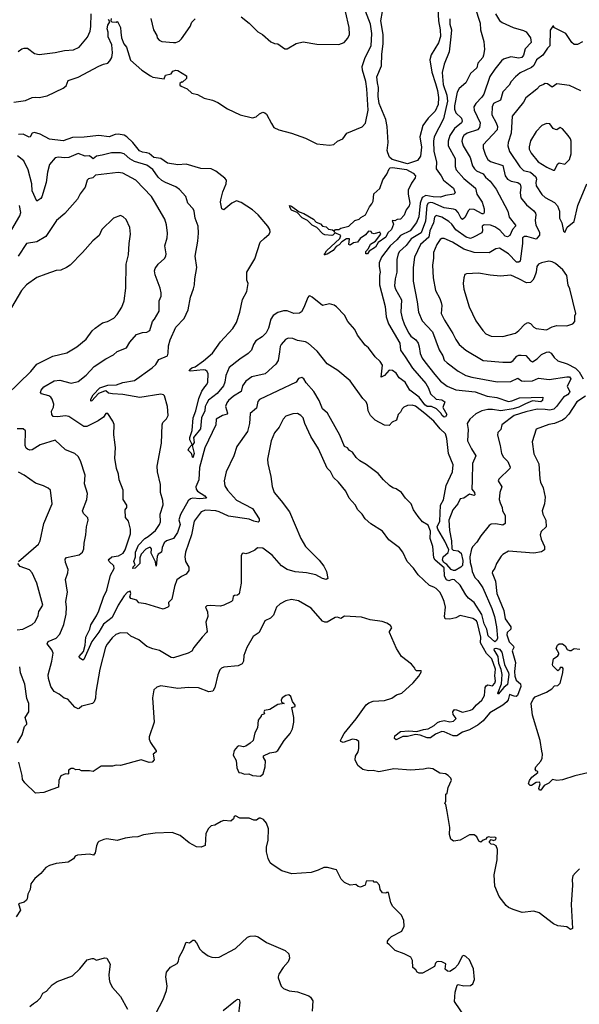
# Model space of a CAD drawing. Extents: x 1245515 to 1420776, y 606314 to 671314.
# Tile 93 of 256: x 1310766 to 1315642, y 627056 to 635634. Entities that reach past the tile are written whole.
import ezdxf

# ---------------------------------------------------------------- set-up
doc = ezdxf.new("R2010")
doc.units = 0

msp = doc.modelspace()

# ---------------------------------------------------------------- linework, layer by layer
at = {"layer": '0CON10XD'}
for points in [[(1314402.3, 635855), (1314415.7, 635625), (1314429.2, 635545), (1314431.4, 635488.6), (1314415, 635433.8), (1314352.1, 635327.9), (1314339.7, 635285), (1314357.1, 635177.1), (1314387.6, 635077.6), (1314405, 635016.2), (1314413.8, 634955), (1314412.1, 634895), (1314385, 634838.1), (1314324, 634776), (1314278.3, 634711.7), (1314252.5, 634615), (1314266, 634524), (1314257.9, 634445), (1314231.8, 634408.2), (1314145, 634377.4), (1314011.8, 634415), (1313989.2, 634435), (1313972.2, 634475), (1313967.6, 634495), (1313976.4, 634565), (1313966.7, 634705), (1313955.8, 634765), (1313897.3, 634905), (1313890.3, 634965), (1313892.8, 635042.8), (1313883.5, 635085), (1313877.1, 635135), (1313917, 635233), (1313920.2, 635335), (1313933.8, 635425), (1313931.4, 635505), (1313911.4, 635625), (1313925.9, 635705)], [(1310753.6, 635356.4), (1310785, 635380.8), (1310805, 635387.5), (1310835, 635387.5), (1310895, 635340), (1310935, 635330), (1311075, 635348.1), (1311155, 635365.6), (1311235, 635371.9), (1311284.6, 635395.4), (1311357.6, 635482.4), (1311379.6, 635535), (1311386.8, 635575), (1311388.8, 635685)], [(1314910.5, 635685), (1314947.7, 635627.7), (1314968.7, 635608.7), (1315065, 635566.2), (1315155, 635540.8), (1315178.1, 635528.1), (1315215.6, 635475), (1315221.9, 635435), (1315171, 635379), (1315154.6, 635325), (1315141.9, 635305), (1315115, 635298), (1315045, 635309.2), (1314980.8, 635289.2), (1314963.1, 635275), (1314905, 635202.2), (1314861.3, 635138.7), (1314810.4, 634985), (1314792.2, 634957.8), (1314740, 634905), (1314722.5, 634875), (1314726.1, 634845), (1314778.2, 634735), (1314773.3, 634695), (1314753.5, 634675), (1314664.4, 634645), (1314635, 634625.4), (1314624.5, 634605.5), (1314618.9, 634575), (1314629.7, 634535), (1314692.1, 634432.1), (1314712.1, 634362.1), (1314727.1, 634335), (1314745, 634317.9), (1314805, 634290.8), (1314825, 634261.2), (1314865, 634227.5), (1314916.4, 634156.4), (1315017.9, 633965), (1315030.9, 633915), (1315087, 633843), (1315086.3, 633835), (1315059.5, 633805), (1315035, 633753.1), (1315015, 633742.5), (1314995, 633747.7), (1314950.4, 633800.4), (1314905, 633830.5), (1314867.1, 633842.9), (1314813.5, 633846.5), (1314794.2, 633835), (1314799.5, 633795), (1314791.7, 633778.3), (1314720.8, 633739.3), (1314692.5, 633727.5), (1314655, 633740.2), (1314565, 633802.9), (1314532.3, 633852.3), (1314505.2, 633875.2), (1314445, 633912.2), (1314395, 633927.5), (1314380.9, 633915), (1314371.7, 633865), (1314339, 633795), (1314331.2, 633738.8), (1314256.6, 633675), (1314206.7, 633565), (1314193.2, 633475), (1314195.4, 633355), (1314229.6, 633175), (1314240, 633085), (1314271.1, 633011.1), (1314361.5, 632915), (1314422, 632758), (1314452.5, 632705), (1314465, 632668), (1314489.4, 632645), (1314585, 632572.2), (1314654, 632534), (1314705, 632518.8), (1314925, 632480), (1315045, 632480.8), (1315105, 632511.1), (1315138.3, 632488.3), (1315163.8, 632483.8), (1315235, 632487.3), (1315285, 632512.3), (1315378.3, 632498.3), (1315532.9, 632522.9), (1315555, 632521.6), (1315567.1, 632505), (1315537.2, 632437.2), (1315560, 632395), (1315555.6, 632385), (1315537.6, 632365), (1315505, 632344.1), (1315443.8, 632265), (1315418.5, 632241.5), (1315385, 632232.5), (1315345, 632237.3), (1315275, 632240), (1315175, 632218.6), (1315075, 632185.9), (1314966.6, 632103.4), (1314956.7, 632065), (1314933, 632037), (1314928.8, 632015), (1314952.9, 631925), (1314964.2, 631855), (1314982.1, 631822.1), (1315018, 631785), (1315040, 631735), (1315036.7, 631725), (1314940.3, 631629.7), (1314934, 631615), (1314965.4, 631565.4), (1314948.5, 631515), (1314944.6, 631455), (1314950.9, 631425), (1314969.6, 631385), (1314973.8, 631355), (1314997.1, 631315), (1314995.8, 631245), (1314975, 631231.4), (1314915, 631242.7), (1314875, 631237.5), (1314855, 631226.9), (1314785, 631138.6), (1314749.1, 631080.9), (1314712.9, 631045), (1314702.2, 631025), (1314689.1, 630955), (1314689.3, 630905), (1314703.6, 630865), (1314707.1, 630825), (1314730.5, 630775), (1314757.2, 630747.2), (1314799.8, 630685), (1314880.2, 630505), (1314901.4, 630435), (1314919.1, 630345), (1314928.3, 630245), (1314921.2, 630225), (1314905, 630214.7), (1314846.8, 630265), (1314834.6, 630325), (1314811.7, 630371.7), (1314791.2, 630451.2), (1314725, 630556.7), (1314675, 630595.2), (1314651.9, 630621.9), (1314605, 630707.9), (1314555, 630754.6), (1314535, 630756.4), (1314505, 630746.5), (1314483.1, 630753.1), (1314466.9, 630785), (1314465, 630857.5), (1314385, 630925.8), (1314373.6, 630945), (1314364.6, 631045), (1314342, 631115), (1314345, 631177.5), (1314325, 631230), (1314275, 631260), (1314238, 631305), (1314196.2, 631365), (1314176.1, 631416.1), (1314127.5, 631465), (1314092.5, 631515), (1314046.1, 631546.1), (1314016.1, 631556.1), (1313986.7, 631575), (1313935, 631624.2), (1313890.2, 631680.2), (1313785, 631757.5), (1313729.7, 631789.7), (1313698.9, 631818.9), (1313665, 631866.7), (1313640.7, 631880.7), (1313622.5, 631905), (1313595, 631916.7), (1313554.2, 632015), (1313475, 632160), (1313447.1, 632207.1), (1313403.1, 632245), (1313375.8, 632315), (1313330, 632395), (1313260.7, 632470.7), (1313241.2, 632505), (1313225, 632516), (1313195, 632508.8), (1313174.2, 632475.8), (1312856, 632325), (1312841.3, 632308.7), (1312829.1, 632250.9), (1312775, 632203.3), (1312769.2, 632115), (1312750.9, 632045), (1312657.5, 631915), (1312631.2, 631835), (1312563.8, 631695), (1312546, 631615), (1312553.3, 631573.3), (1312575.8, 631535), (1312655, 631449.2), (1312794.2, 631375), (1312851.2, 631285), (1312852.5, 631265), (1312842.5, 631257.5), (1312805, 631265.8), (1312763.8, 631283.8), (1312585, 631309.4), (1312505, 631347.4), (1312475.2, 631355.2), (1312385, 631360), (1312348, 631345), (1312286.9, 631265), (1312262.7, 631145), (1312210.6, 630995), (1312205.6, 630955), (1312211.4, 630915), (1312240, 630865), (1312238.8, 630835), (1312215, 630802.5), (1312175, 630784), (1312134.3, 630755), (1312113.8, 630696.2), (1312091.2, 630585), (1312063.8, 630555), (1312064.2, 630525), (1312056, 630515), (1312015, 630497.9), (1311865, 630544.3), (1311805, 630554), (1311787.7, 630577.7), (1311735, 630592.5), (1311726.7, 630605), (1311733.8, 630635), (1311727.5, 630655), (1311705, 630647.1), (1311675, 630615.8), (1311625, 630533.3), (1311572.5, 630425), (1311495, 630368.6), (1311455, 630298.5), (1311394.5, 630215.5), (1311325, 630058.6), (1311315, 630054.3), (1311287.1, 630075), (1311284.5, 630085), (1311321.7, 630128.3), (1311336.6, 630183.4), (1311341.6, 630255), (1311376.8, 630325)], [(1311562.5, 635645), (1311560, 635625), (1311570, 635615), (1311605, 635612.5), (1311615, 635617.5), (1311625, 635607.5), (1311644.2, 635565), (1311647.1, 635525), (1311652, 635475), (1311674, 635425), (1311695.8, 635395), (1311730.5, 635280.5), (1311830, 635195), (1311905, 635144), (1311925, 635134.2), (1312025, 635120), (1312035, 635150), (1312086.7, 635163.3), (1312100, 635185), (1312125, 635193.3), (1312145, 635192.5), (1312220, 635145), (1312218.3, 635121.7), (1312185, 635090), (1312175, 635090), (1312161.7, 635078.3), (1312162.5, 635065), (1312172.5, 635055), (1312225, 635032), (1312264.3, 634994.3), (1312315, 634983.8), (1312371.7, 634951.7), (1312445, 634933.1), (1312492.6, 634912.6), (1312575, 634857.5), (1312687.5, 634805), (1312795, 634780), (1312825, 634789.2), (1312855, 634813.3), (1312885, 634827.5), (1312901.7, 634821.7), (1312915, 634810), (1312960.8, 634730.8), (1312981.2, 634695), (1313022.5, 634675), (1313135, 634645.8), (1313255, 634600.6), (1313355, 634553.3), (1313465, 634540.4), (1313502.4, 634547.6), (1313535, 634576), (1313580, 634595), (1313615, 634645.8), (1313750.3, 634699.7), (1313777.6, 634732.4), (1313801.6, 634845), (1313791.8, 635031.8), (1313782.7, 635095), (1313752.2, 635195), (1313748.9, 635225), (1313774.5, 635305), (1313826.9, 635405), (1313833.8, 635515), (1313822.4, 635595), (1313777.4, 635707.4)], [(1314731.9, 635745), (1314778.5, 635605), (1314781.1, 635545), (1314808.8, 635445), (1314816.7, 635375), (1314808, 635325), (1314802, 635305), (1314758.8, 635255), (1314750, 635215), (1314693.6, 635166.4), (1314652.9, 635085), (1314595, 635034), (1314577.7, 635002.3), (1314553.3, 634885), (1314554.8, 634855), (1314565, 634823.8), (1314613.8, 634775), (1314620.5, 634749.5), (1314614.5, 634735), (1314554.8, 634685.2), (1314513.3, 634625), (1314497.7, 634575), (1314500, 634535), (1314559.4, 634425), (1314560, 634355), (1314568.9, 634325), (1314635, 634250), (1314737.5, 634165), (1314750, 634115), (1314794.6, 634045), (1314812, 633985), (1314813.8, 633955), (1314806.6, 633943.4), (1314795, 633942.5), (1314725, 633979.3), (1314687, 633983), (1314675, 633972.2), (1314645, 633911.1), (1314625, 633894.3), (1314612.3, 633902.3), (1314585, 633952.9), (1314565, 633976.6), (1314545, 633984.6), (1314465, 633995.6), (1314365, 634037.1), (1314345, 634040.4), (1314324, 634035), (1314312.6, 634015), (1314301.5, 633878.5), (1314262.8, 633777.2), (1314175.9, 633725), (1314134.1, 633665.9), (1314075.5, 633615), (1314064.5, 633594.5), (1314053.2, 633545), (1314050.8, 633435), (1314036.8, 633375), (1314032.8, 633315), (1314039.6, 633285), (1314093.1, 633193.1), (1314086, 633085), (1314097.3, 633035), (1314119.3, 632975), (1314155, 632904.4), (1314175, 632878.2), (1314217.5, 632845), (1314236.8, 632816.8), (1314246.8, 632785), (1314253.8, 632725), (1314272.9, 632685), (1314296.7, 632653.3), (1314381.9, 632541.9), (1314433.6, 632485), (1314491.5, 632441.5), (1314565, 632409.2), (1314735, 632393.2), (1314840, 632355), (1314922.1, 632342.1), (1315025, 632308.8), (1315055, 632312.3), (1315121, 632339), (1315324.3, 632344.3), (1315319.7, 632315), (1315306.3, 632303.7), (1315235, 632313.8), (1315171.4, 632288.6), (1315115, 632257.7), (1315065, 632242.6), (1314956.7, 632226.7), (1314885, 632238.9), (1314845, 632237.8), (1314792.5, 632225), (1314740.6, 632199.4), (1314686.9, 632155), (1314664.5, 632115), (1314672.3, 632065), (1314667.7, 631965), (1314702.5, 631895), (1314741.5, 631835), (1314712.3, 631767.7), (1314706.9, 631623.1), (1314706.7, 631545), (1314728.2, 631515), (1314731.9, 631495), (1314725, 631488.1), (1314685, 631500), (1314635, 631464), (1314605, 631458.8), (1314581.9, 631415), (1314538.4, 631365), (1314506, 631275), (1314510.5, 631185), (1314528.3, 631095), (1314531.2, 631025), (1314543.4, 631013.4), (1314585, 631006.3), (1314613.4, 630985), (1314627.1, 630922.9), (1314625, 630880), (1314610, 630865), (1314560, 630835), (1314545, 630834), (1314525, 630844.6), (1314488.6, 630888.6), (1314462.3, 630905), (1314450.7, 630925), (1314456.9, 630955), (1314498.8, 630991.2), (1314505.5, 631015), (1314471, 631091), (1314409.3, 631195), (1314404.5, 631215), (1314427.3, 631265), (1314433.6, 631405), (1314457.9, 631452.1), (1314482.3, 631575), (1314535.7, 631695), (1314541.6, 631755), (1314503.2, 631855), (1314487.5, 631985), (1314475.9, 632025), (1314429.2, 632069.2), (1314375, 632135.4), (1314295, 632204), (1314215, 632267.3), (1314185, 632276.5), (1314145, 632271.9), (1314112.2, 632257.8), (1314098.8, 632245), (1314083.8, 632215), (1314064, 632195), (1314050, 632145), (1314011.2, 632128.8), (1313985, 632099.2), (1313945, 632100), (1313864.1, 632144.1), (1313823.8, 632185), (1313801.9, 632225), (1313797.1, 632275), (1313785, 632303.3), (1313755, 632333.8), (1313645, 632486.7), (1313538.8, 632578.8), (1313444.6, 632634.6), (1313356.4, 632746.4), (1313282.6, 632812.6), (1313255, 632827.8), (1313185, 632837.9), (1313145, 632856.7), (1313105, 632858.5), (1313082.9, 632847.1), (1313044.4, 632805), (1313034.6, 632785.4), (1313030.4, 632739.6), (1313016.9, 632665), (1312996.1, 632633.9), (1312905, 632547.3), (1312788.8, 632521.2), (1312735, 632485.6), (1312706.4, 632445), (1312695, 632394.4), (1312627.5, 632355), (1312583.8, 632315), (1312570.3, 632295), (1312558.2, 632265), (1312577.4, 632205), (1312574, 632196), (1312533.4, 632186.6), (1312477.6, 632152.4), (1312474.6, 632105), (1312380.3, 631905), (1312332.8, 631732.8), (1312326, 631624), (1312301.4, 631565), (1312303.3, 631545), (1312315.6, 631525), (1312379.6, 631485), (1312394.3, 631465), (1312335, 631460.1), (1312273.3, 631466.7), (1312255, 631460.5), (1312235, 631441.1), (1312166.5, 631323.5), (1312153.1, 631276.9), (1312163.5, 631235), (1312141.2, 631165), (1312105, 631115.1), (1312045, 631093.6), (1312023.6, 631076.4), (1312006.9, 631035), (1312002.5, 630995), (1311973.5, 630976.5), (1311962.7, 630957.3), (1311955, 630872.5), (1311949.7, 630909.7), (1311911.4, 630985), (1311913.8, 631025), (1311905.7, 631035.7), (1311895, 631036), (1311865, 631021.8), (1311823.7, 630976.3), (1311812.7, 630945), (1311812.3, 630895), (1311770.5, 630855), (1311751.4, 630851.4), (1311755, 630866.9), (1311770.8, 630885), (1311758.9, 630915), (1311774.7, 630955), (1311775.3, 630995.3), (1311801, 631055), (1311855, 631114.1), (1311885, 631131.6), (1311949.6, 631185), (1311984, 631235), (1311991.3, 631258.7), (1311991, 631325), (1312017.3, 631407.3), (1312014.4, 631445), (1311991.4, 631515), (1311991.9, 631585), (1311965.8, 631695), (1311963.1, 631745), (1312000.8, 631945), (1312007.5, 632105), (1312014.3, 632125.7), (1312045, 632156.7), (1312059.2, 632185), (1312053, 632263), (1312026.1, 632356.1), (1312017.5, 632365), (1311995, 632370.8), (1311812.7, 632342.7), (1311665, 632369.2), (1311575.5, 632375.5)], [(1312695, 635658.8), (1312765, 635603.8), (1312839.7, 635529.7), (1312880, 635505), (1312955, 635442.5), (1312985, 635426.7), (1313015, 635423.8), (1313075, 635380), (1313095, 635380), (1313174.5, 635425.5), (1313235, 635440), (1313355, 635420), (1313545, 635417.5), (1313594.3, 635435.7), (1313625.5, 635474.5), (1313640.8, 635505), (1313635.8, 635565), (1313605.8, 635705)], [(1310715, 634914.3), (1310815, 634930), (1310875, 634955.6), (1310905, 634960.6), (1310935, 634957.5), (1311005, 634972), (1311145, 635038.8), (1311170.7, 635059.3), (1311187.5, 635105), (1311275.6, 635134.4), (1311455, 635229.4), (1311495, 635247.1), (1311534.2, 635255.8), (1311552, 635275), (1311567.5, 635305), (1311575.8, 635345), (1311568.6, 635415), (1311537.1, 635485), (1311538, 635525), (1311528.8, 635555), (1311533.6, 635586.4), (1311550, 635615), (1311540, 635635)], [(1314513.1, 635643.1), (1314513.8, 635595), (1314528.2, 635545), (1314521.1, 635485), (1314507.1, 635355), (1314464, 635246), (1314447.1, 635175), (1314455, 635070.8), (1314486.2, 634976.2), (1314492.2, 634925), (1314458.5, 634771.5), (1314377.9, 634615), (1314371.5, 634575), (1314373.3, 634485), (1314398.5, 634395), (1314395.7, 634335), (1314438.6, 634275), (1314458.5, 634235), (1314545.5, 634165), (1314560, 634125), (1314547.5, 634115), (1314475, 634102), (1314432.5, 634087.5), (1314369.6, 634090.4), (1314305, 634101.1), (1314272.2, 634085), (1314253.7, 634035), (1314242.3, 633917.7), (1314223.3, 633866.7), (1314168.9, 633795), (1314084.1, 633755), (1314051.9, 633715), (1313994.1, 633665), (1313917.2, 633565), (1313898.5, 633515), (1313896.9, 633485), (1313905.4, 633435), (1313900, 633405), (1313900.9, 633325), (1313949.5, 633135), (1313959.6, 633045), (1313978.7, 632985), (1314076.7, 632815), (1314084.4, 632755), (1314125, 632695.7), (1314189.3, 632599.3), (1314304.6, 632465), (1314328.2, 632425), (1314345, 632373.3), (1314395, 632328.8), (1314445, 632322.9), (1314468.6, 632305), (1314452.7, 632255), (1314486.2, 632195), (1314476.2, 632173.8), (1314465, 632171.6), (1314446.5, 632185), (1314436.4, 632205), (1314396.9, 632245), (1314355, 632263.3), (1314315, 632264.7), (1314295, 632278.9), (1314246, 632346), (1314166.5, 632405), (1314125.5, 632475.5), (1314072.6, 632512.6), (1314045, 632554.1), (1314015, 632578.2), (1313985, 632581.9), (1313945.2, 632534.8), (1313915, 632518.8), (1313925.6, 632625.6), (1313905.5, 632655.5), (1313863.3, 632696.7), (1313806, 632775), (1313775, 632798), (1313708.1, 632885), (1313684.6, 632934.6), (1313623.7, 633003.7), (1313595, 633061.2), (1313525, 633132.5), (1313505, 633146.9), (1313465, 633157.8), (1313405, 633144.3), (1313315, 633218), (1313295, 633228), (1313284.2, 633225.8), (1313276.2, 633215), (1313242.7, 633127.3), (1313220.5, 633089.5), (1313205, 633076.7), (1313155, 633074.2), (1313095, 633096.7), (1313065, 633098.2), (1313015, 633082.5), (1312975, 633055.6), (1312954.3, 633025.7), (1312933.3, 632946.7), (1312914.5, 632905), (1312879.2, 632870.8), (1312823.8, 632835), (1312801.8, 632805), (1312784.6, 632755.4), (1312755.4, 632724.6), (1312684.4, 632675), (1312590.8, 632605), (1312561.2, 632535), (1312553.6, 632475), (1312541.1, 632445), (1312485, 632376), (1312411.4, 632318.6), (1312395, 632294.2), (1312382.2, 632265), (1312378.1, 632225), (1312350.2, 632165), (1312341.2, 632068.8), (1312281.1, 631995), (1312285, 631950), (1312270, 631925), (1312285.2, 631855), (1312275, 631817.5), (1312263.2, 631853.2), (1312234.6, 631884.6), (1312241.1, 631905), (1312267.5, 631932.5), (1312249.1, 631975), (1312247.3, 631995), (1312270, 632055), (1312276.1, 632163.9), (1312300.8, 632225), (1312326.3, 632335), (1312351.7, 632398.3), (1312378.2, 632435), (1312396.9, 632455), (1312405.5, 632475), (1312408.1, 632548.1), (1312400.3, 632570.3), (1312385, 632580.6), (1312365, 632582.9), (1312255, 632571.1), (1312243.8, 632575), (1312247.5, 632585), (1312265, 632599.5), (1312295, 632610.6), (1312367.6, 632662.4), (1312445, 632729.2), (1312515, 632828), (1312622.5, 632945), (1312655, 632996), (1312683.5, 633086.5), (1312706.4, 633195), (1312745.6, 633265), (1312756, 633335), (1312746, 633365), (1312744, 633435), (1312815, 633551.2), (1312861.4, 633695), (1312897, 633727), (1312939.5, 633765), (1312949.1, 633785), (1312946.1, 633805), (1312928.4, 633835), (1312845, 633933.3), (1312795, 633978.9), (1312695, 634041.1), (1312655, 634056.9), (1312613.1, 634036.9), (1312545, 633976.2), (1312526.7, 633985), (1312515.7, 634045), (1312517.5, 634065), (1312535.5, 634135), (1312563.5, 634205), (1312566.9, 634235), (1312554.5, 634254.5), (1312476.2, 634315), (1312434.3, 634334.3), (1312345, 634336.3), (1312216.7, 634375), (1312145, 634371), (1312055, 634383.5), (1311995, 634423.4), (1311935, 634434.1), (1311895, 634467.5), (1311874, 634474), (1311835, 634479), (1311811, 634491), (1311751.3, 634565), (1311700, 634615), (1311675, 634627.3), (1311625, 634636.7), (1311596.7, 634633.3), (1311545, 634612.7), (1311455, 634626.4), (1311328.7, 634611.3), (1311225, 634608.8), (1311145, 634579.4), (1311025, 634593.9), (1310945, 634635.7), (1310895, 634650), (1310875, 634646), (1310856.1, 634613.9), (1310848.3, 634611.7), (1310797, 634637), (1310755, 634635.3)], [(1311908.8, 635645), (1311931.2, 635545), (1311960, 635495), (1311963.3, 635475), (1311980, 635455), (1312005, 635444.3), (1312105.7, 635435.7), (1312125, 635435.7), (1312155, 635447.5), (1312175, 635466.2), (1312251.2, 635575), (1312267, 635613), (1312295, 635642.5)], [(1315670, 635440), (1315625, 635418.9), (1315597.9, 635417.9), (1315576.2, 635436.2), (1315525, 635514.2), (1315420, 635565), (1315418.3, 635578.3), (1315411.7, 635578.3), (1315387.5, 635542.5), (1315385.6, 635405), (1315365, 635386), (1315325.2, 635324.8), (1315268.1, 635285), (1315244.3, 635235.7), (1315225, 635216.2), (1315127.7, 635172.3), (1315084.4, 635135), (1315048.9, 635095), (1315031.1, 635065), (1314975.5, 635005), (1314955, 634934.4), (1314894.4, 634905), (1314883.8, 634875), (1314878.2, 634805), (1314916, 634736), (1314929.7, 634705), (1314925.9, 634675), (1314804.5, 634545), (1314804.7, 634515), (1314825, 634454), (1314845.3, 634415.3), (1314867.8, 634397.8), (1314975, 634363.3), (1314994.7, 634274.7), (1315015.3, 634245.3), (1315048, 634228), (1315105, 634215.9), (1315125, 634202.2), (1315133.3, 634175), (1315127.5, 634125), (1315132.5, 634082.5), (1315180.5, 634020.5), (1315245, 633968.5), (1315259, 633949), (1315262.9, 633932.9), (1315256.7, 633885), (1315262.9, 633845), (1315296.2, 633783.8), (1315293.6, 633756.4), (1315265, 633720.6), (1315184.6, 633745.4), (1315164.6, 633745.4), (1315147.1, 633735), (1315146.5, 633685), (1315125, 633531.2), (1315115, 633520.8), (1315095, 633522.5), (1315025, 633594.7), (1314945, 633643.5), (1314915, 633638.9), (1314855, 633601.8), (1314725, 633605.3), (1314635, 633634.7), (1314537.1, 633695), (1314465, 633728.5), (1314445, 633728.6), (1314430.5, 633719.5), (1314399.6, 633675), (1314371.8, 633605), (1314372.7, 633555), (1314361.8, 633495), (1314369.4, 633385), (1314388.9, 633275), (1314427.8, 633205), (1314439.5, 633169.5), (1314443.8, 633145), (1314439.5, 633075), (1314466.5, 633015), (1314541.1, 632901.1), (1314567, 632847), (1314595.7, 632805), (1314652.9, 632755), (1314805, 632664.5), (1314975, 632650), (1315045, 632651.5), (1315065, 632664.5), (1315097.9, 632702.1), (1315115, 632711.1), (1315135, 632711.9), (1315175, 632708.8), (1315215, 632662.5), (1315235, 632654.4), (1315275, 632678.5), (1315313.3, 632716.7), (1315355, 632737.8), (1315375, 632741.1), (1315397.9, 632727.9), (1315422.2, 632692.2), (1315455, 632660.8), (1315535, 632635.5), (1315607.5, 632597.5), (1315641.1, 632565), (1315675, 632504.4)], [(1315655, 635014), (1315555, 635060.8), (1315445, 635074), (1315405, 635047.1), (1315365, 635075.7), (1315345, 635077.1), (1315329.5, 635070.5), (1315293.8, 635055), (1315270.3, 635029.7), (1315175, 634954.2), (1315154, 634916), (1315055.8, 634795), (1315047.5, 634645), (1315022.5, 634565), (1315019.5, 634535), (1315033.6, 634485), (1315122.6, 634352.6), (1315155, 634320.9), (1315215, 634304.3), (1315264.1, 634265), (1315269.7, 634245), (1315262.2, 634215), (1315265.9, 634185.9), (1315315, 634111.4), (1315345, 634084.4), (1315425, 634040), (1315451.7, 634011.7), (1315468.5, 633965), (1315470, 633905), (1315490, 633865), (1315502.7, 633792.7), (1315515, 633780)], [(1315415, 634323.5), (1315425, 634324.4), (1315455, 634378), (1315465, 634386), (1315515, 634375.8), (1315555, 634416.7), (1315571.1, 634465), (1315569.6, 634575), (1315564.4, 634595), (1315545.6, 634625), (1315495, 634684.4), (1315475, 634694.4), (1315445, 634675.8), (1315435, 634677.1), (1315415, 634687.5), (1315385, 634727.8), (1315355, 634730), (1315315, 634712), (1315265, 634660), (1315215, 634578), (1315203.8, 634525), (1315206.2, 634505), (1315220.9, 634470.9), (1315283.3, 634395), (1315358.9, 634348.9), (1315415, 634323.5)], [(1311575.5, 632375.5), (1311541, 632381), (1311515, 632401.1), (1311505, 632398.7), (1311453.5, 632376.5), (1311395, 632313.8), (1311385, 632310.8), (1311385, 632326.9), (1311404.9, 632365.1), (1311464, 632426), (1311535, 632449.5), (1311608.1, 632451.9), (1311665, 632472.5), (1311765, 632491.9), (1311920.2, 632599.8), (1311951.1, 632628.9), (1311976.9, 632673.1), (1312052.5, 632705), (1312060.7, 632729.3), (1312062, 632792), (1312075.7, 632845), (1312125.7, 632955), (1312198.3, 633031.7), (1312233.6, 633105), (1312254.5, 633215.5), (1312279.5, 633289.5), (1312290, 633325), (1312291.4, 633375), (1312309.4, 633475), (1312296.1, 633573.9), (1312318.9, 633705), (1312324.5, 633775.5), (1312320.9, 633835), (1312294.4, 633905), (1312287.1, 633965), (1312277.5, 633985), (1312230.8, 634035), (1312214.3, 634095), (1312158.6, 634155), (1312125, 634178.9), (1312035, 634214.6), (1312005, 634233.1), (1311973.5, 634263.5), (1311925, 634330), (1311875, 634366.9), (1311765, 634398.2), (1311725, 634421.2), (1311675, 634464.3), (1311645.6, 634475.6), (1311565, 634473.3), (1311484.3, 634454.3), (1311435, 634444.5), (1311405, 634421.9), (1311375, 634446.7), (1311335, 634444.4), (1311275, 634469.2), (1311195, 634434.2), (1311155, 634429.2), (1311104.1, 634435.9), (1311075, 634432), (1311026.2, 634373.8), (1311008.8, 634305), (1310995.4, 634215), (1310959.7, 634090.3), (1310950, 634075), (1310915, 634052.5), (1310875, 634143.3), (1310870.8, 634205), (1310840.9, 634325), (1310801.9, 634405), (1310747.5, 634447.5)], [(1313425, 633584.2), (1313420, 633585), (1313424, 633595), (1313440.4, 633619.6), (1313555, 633727.5), (1313563.8, 633755), (1313515, 633777.5), (1313495, 633756.2), (1313485, 633753.3), (1313425, 633759.4), (1313407.9, 633767.9), (1313355, 633824.4), (1313313.2, 633843.2), (1313274.4, 633885), (1313228.3, 633908.2), (1313182.9, 633952.9), (1313134.7, 633974.7), (1313121.5, 633995), (1313117.5, 634015), (1313135, 634010.4), (1313200.3, 633960.3), (1313240.5, 633945), (1313325, 633895.3), (1313350, 633870), (1313385.6, 633855.6), (1313405.2, 633835.2), (1313435, 633828.2), (1313455, 633809.6), (1313492.4, 633802.4), (1313503.3, 633795), (1313507.5, 633782.5), (1313507.5, 633795), (1313517.5, 633805), (1313545, 633805.4), (1313565, 633818.9), (1313633.1, 633835), (1313686.2, 633883.8), (1313724, 633895), (1313739.1, 633910.9), (1313780, 633935), (1313813.3, 634005), (1313835, 634030), (1313845.7, 634054.3), (1313852.5, 634117.5), (1313905, 634163.8), (1313931.1, 634238.9), (1313965, 634288), (1313985.6, 634335), (1313995, 634342.1), (1314015, 634345.2), (1314135, 634327.6), (1314195, 634296.7), (1314214.5, 634275), (1314211.1, 634255), (1314178.7, 634211.3), (1314150.3, 634149.7), (1314150, 634115), (1314165.6, 634035), (1314158.3, 634011.7), (1314132.1, 633977.9), (1314115, 633930), (1314085, 633896.7), (1314055, 633892.5), (1314035, 633882.5), (1314010, 633885), (1314022.5, 633852.5), (1314004.2, 633805), (1313973.4, 633776.6), (1313955, 633740), (1313888.2, 633691.8), (1313867.3, 633652.7), (1313811.8, 633618.2), (1313795, 633594.6), (1313781.1, 633595), (1313781.9, 633615), (1313805, 633641.2), (1313822.9, 633677.1), (1313865.6, 633704.4), (1313912, 633765), (1313905, 633782.5), (1313855, 633767.5), (1313833.6, 633773.6), (1313828.3, 633788.3), (1313805, 633792.5), (1313779.3, 633760.7), (1313732.3, 633727.7), (1313710, 633695), (1313675, 633690), (1313645, 633670), (1313632.5, 633675), (1313640, 633725), (1313612.5, 633725), (1313572.2, 633697.8), (1313548.4, 633671.6), (1313522.3, 633657.7), (1313497.6, 633622.4), (1313445, 633590), (1313425, 633584.2)], [(1311376.8, 630325), (1311387, 630363), (1311435, 630440.5), (1311455.2, 630485), (1311496.6, 630603.4), (1311525.4, 630665), (1311557.7, 630795), (1311587.6, 630852.4), (1311585, 630875.8), (1311546, 630915), (1311540, 630925), (1311544, 630935), (1311567.2, 630952.8), (1311627.9, 630962.1), (1311668.6, 630985), (1311685.5, 631015), (1311730.8, 631155), (1311730, 631195), (1311712.5, 631265), (1311687, 631297), (1311686.1, 631363.9), (1311698.8, 631385), (1311698.8, 631405), (1311667.5, 631455), (1311666.1, 631536.1), (1311632.5, 631625), (1311627.5, 631675), (1311610, 631725), (1311595.8, 631815), (1311600.6, 631905), (1311595.8, 631954.2), (1311587.3, 632017.3), (1311587.9, 632107.9), (1311578, 632135), (1311535, 632203.8), (1311517.7, 632202.3), (1311495, 632171.2), (1311449.7, 632140.3), (1311350.9, 632089.1), (1311325, 632088.9), (1311195, 632177.7), (1311165, 632183.2), (1311095, 632173.1), (1311058.1, 632178.1), (1311046, 632195), (1311042.7, 632222.7), (1311060.6, 632259.4), (1311064.5, 632285), (1311048.3, 632328.3), (1311036.7, 632346.7), (1311018.3, 632358.3), (1310954.4, 632374.4), (1310946.7, 632385), (1310952.5, 632405), (1310976, 632435), (1311065, 632488.9), (1311115, 632492.7), (1311215, 632467.5), (1311275, 632482.9), (1311345, 632538), (1311415, 632612), (1311515, 632678.6), (1311583.3, 632715), (1311615, 632743.8), (1311696.7, 632775), (1311724.5, 632825.5), (1311785, 632891.2), (1311835, 632910), (1311875, 632911.9), (1311898.8, 632925), (1311921.9, 633005), (1311941.4, 633025), (1311980, 633095), (1311980, 633185), (1311997.1, 633225), (1311998.9, 633255), (1311989.5, 633295), (1311945, 633410), (1311941.5, 633445), (1311946.9, 633465), (1311971.4, 633505), (1312026.3, 633553.7), (1312038.6, 633575), (1312041.9, 633595), (1312030.6, 633665), (1312049.4, 633735), (1312053.1, 633775), (1312045.5, 633845.5), (1312030.6, 633895), (1311940.7, 634050.7), (1311914.2, 634095), (1311777.5, 634235), (1311665, 634297.8), (1311623.2, 634303.2), (1311425, 634278.6), (1311402.4, 634257.6), (1311365, 634246.2), (1311353.7, 634236.3), (1311335, 634176), (1311293, 634117), (1311270, 634070), (1311158, 633945), (1311086, 633885), (1310993.5, 633746.5), (1310915, 633697.5), (1310824.6, 633685.4), (1310753.5, 633575)], [(1315515, 633780), (1315535, 633827.5), (1315595.8, 633875), (1315627.5, 634015), (1315708.1, 634205)], [(1310696, 633805), (1310767.3, 633925), (1310775.5, 633955), (1310763.6, 634015)], [(1310653.9, 632366.1), (1310862.2, 632567.8), (1310915, 632631.9), (1311055, 632703.1), (1311177.9, 632732.1), (1311265, 632783.8), (1311345, 632850), (1311397.5, 632922.5), (1311422.7, 632947.3), (1311487.3, 632992.7), (1311530, 633005), (1311585, 633032.5), (1311615, 633066), (1311655, 633130), (1311677.5, 633185), (1311690.5, 633295), (1311692.9, 633505), (1311712.9, 633585), (1311718.6, 633685), (1311732, 633765), (1311726, 633825), (1311693.9, 633893.9), (1311667.3, 633917.3), (1311645, 633927.5), (1311582.5, 633905), (1311482.5, 633805), (1311457.5, 633755), (1311402.3, 633707.7), (1311313.8, 633605), (1311205, 633496), (1311175, 633474.2), (1311125, 633450.8), (1311085, 633450), (1310995, 633418), (1310915, 633388), (1310825.8, 633324.2), (1310782.5, 633275), (1310664.1, 633075.9)], [(1314975, 632873.3), (1315085, 632902.5), (1315115, 632925.6), (1315167.9, 632982.1), (1315193.4, 632996.6), (1315217.5, 632987.5), (1315245, 632954.3), (1315265, 632942.5), (1315355, 632932.5), (1315405, 632957.1), (1315445, 632968.6), (1315532.7, 632967.3), (1315585.9, 632984.1), (1315603.8, 633005), (1315603.8, 633055), (1315610, 633075), (1315558.3, 633288.3), (1315545, 633320), (1315533.3, 633405), (1315497.1, 633455), (1315435, 633509.1), (1315405, 633525.5), (1315375, 633531.2), (1315313, 633517), (1315285, 633504), (1315270.8, 633485), (1315267.1, 633435), (1315249.6, 633385), (1315236.5, 633363.5), (1315215, 633345.4), (1315182.3, 633342.3), (1315115, 633375.4), (1315045, 633407.1), (1314955, 633400.5), (1314865, 633407.3), (1314764.5, 633425.5), (1314659.5, 633420.5), (1314645, 633413.3), (1314634.4, 633385.6), (1314630.6, 633335), (1314636.9, 633285), (1314682.7, 633132.7), (1314741.2, 633011.2), (1314800, 632925), (1314827.7, 632897.7), (1314875, 632876.2), (1314975, 632873.3)], [(1315696.9, 632353.1), (1315618.9, 632305), (1315551.7, 632198.3), (1315515, 632160)], [(1315515, 632160), (1315494.7, 632145.3), (1315425, 632116), (1315375, 632106), (1315264.4, 632065.6), (1315230.8, 631955), (1315245, 631852.5), (1315288.1, 631765), (1315297.8, 631635), (1315304.4, 631605), (1315326.3, 631556.3), (1315345.6, 631475), (1315337.1, 631415), (1315318, 631355), (1315324.2, 631325), (1315350.8, 631275), (1315354, 631215), (1315310, 631175), (1315301.1, 631145), (1315309.4, 631109.4), (1315338.5, 631045), (1315337.5, 631015), (1315311.7, 630998.3), (1315245, 630986.4), (1315025.8, 631004.2), (1314975, 630976), (1314959.5, 630960.5), (1314920, 630895), (1314904.3, 630855.7), (1314884.1, 630825.9), (1314883.8, 630815), (1314912.5, 630742.5), (1314922.8, 630635), (1314985, 630488), (1314994.3, 630415), (1315045.6, 630345), (1315044.4, 630325), (1315014.5, 630295), (1315009.2, 630275), (1315031.3, 630215), (1315069.4, 630175), (1315071.1, 630165), (1315056, 630135), (1315085.5, 630035), (1315076.5, 629955), (1315078.9, 629915), (1315090.7, 629880.7), (1315128.9, 629848.9), (1315131.4, 629825), (1315103.9, 629746.1), (1315091.2, 629738.8), (1315075, 629739.2), (1315033.8, 629755), (1315021.1, 629708.9), (1315009, 629691), (1314975, 629661.8), (1314863.1, 629595), (1314846, 629574), (1314805, 629525.4), (1314760, 629490), (1314685, 629446.9), (1314625, 629426), (1314575, 629394.2), (1314543.3, 629393.3), (1314465, 629430.5), (1314445, 629432.4), (1314390.1, 629409.9), (1314345, 629376.3), (1314315, 629375.8), (1314255, 629399.8), (1314215, 629406.9), (1314145, 629388.8), (1314105, 629389.8), (1314045, 629359.7), (1314032.1, 629372.1), (1314035, 629394.4), (1314085, 629432.3), (1314155, 629439.3), (1314225, 629432.3), (1314285, 629451), (1314325.4, 629454.6), (1314375.8, 629484.2), (1314405, 629511.3), (1314425, 629519.4), (1314465, 629528.7), (1314515, 629518), (1314545, 629523.4), (1314568.9, 629545), (1314541.5, 629581.5), (1314539.7, 629605), (1314555, 629623.2), (1314571.7, 629621.7), (1314625, 629601.7), (1314695, 629618), (1314715, 629628.4), (1314745.5, 629664.5), (1314792.7, 629705), (1314815.3, 629745), (1314821.7, 629815), (1314829.4, 629830.6), (1314845, 629838.4), (1314885, 629830.9), (1314905, 629852.9), (1314910.9, 629875), (1314906.3, 629916.3), (1314910.2, 629975), (1314879.1, 630065), (1314831.9, 630111.9), (1314780, 630205), (1314784.6, 630255.4), (1314755.8, 630375), (1314745, 630396.7), (1314715, 630417.5), (1314605, 630442.5), (1314565, 630423.1), (1314515, 630410), (1314474.2, 630414.2), (1314467.1, 630435), (1314474.6, 630515), (1314463.3, 630565), (1314445, 630613.1), (1314425.3, 630645), (1314395, 630677.5), (1314375, 630688.6), (1314335, 630705.8), (1314237.6, 630797.6), (1314197.1, 630855), (1314141.4, 630915), (1314105.5, 630995), (1314075, 631031.4), (1313982.4, 631102.4), (1313926.4, 631176.4), (1313825, 631242.5), (1313775, 631284.2), (1313749.4, 631325), (1313712.4, 631362.4), (1313687.6, 631407.6), (1313636.9, 631465), (1313606.7, 631525), (1313544.2, 631605), (1313500, 631645), (1313475, 631698.8), (1313445, 631727.5), (1313368.1, 631895), (1313301.5, 632001.5), (1313248.9, 632115), (1313235.6, 632165), (1313215, 632186.2), (1313185, 632203.8), (1313145, 632201.2), (1313085, 632178.8), (1313062.5, 632155), (1313027.1, 632085), (1312985, 632034), (1312955.6, 631965), (1312926.2, 631805), (1312926.4, 631766.4), (1312953.3, 631655), (1312967, 631567), (1312984.1, 631514.1), (1313045, 631443.3), (1313115.8, 631345), (1313214.6, 631114.6), (1313254.7, 631044.7), (1313376.2, 630925), (1313415, 630872.5), (1313438, 630825), (1313450, 630765), (1313435, 630757.5), (1313405, 630764), (1313346.8, 630796.8), (1313265, 630814.5), (1313165, 630824.6), (1313095, 630844.7), (1313046.2, 630876.2), (1312965, 630969.4), (1312885, 631029.2), (1312837.7, 631032.3), (1312815, 631012.9), (1312765, 630989.2), (1312735, 630980), (1312715, 630986.7), (1312705, 630982.5), (1312696.4, 630963.6), (1312694.1, 630725.9), (1312677.9, 630632.1), (1312665, 630618.8), (1312636.1, 630616.1), (1312625, 630608.8), (1312618.8, 630575), (1312611.2, 630565), (1312545, 630532.5), (1312514.1, 630524.1), (1312425, 630531.2), (1312395, 630526.2), (1312383.6, 630516.4), (1312403.3, 630475), (1312406, 630435), (1312388, 630385), (1312394, 630345), (1312398.8, 630305), (1312393.8, 630295), (1312354.4, 630255.6), (1312282.5, 630165), (1312265, 630131.2), (1312234.4, 630115.6), (1312105, 630074.4), (1312085, 630078.5), (1311985, 630138), (1311925, 630152.7), (1311875, 630173.3), (1311805, 630232.5), (1311735, 630262.5), (1311705, 630288), (1311645, 630292), (1311603.4, 630276.6), (1311571.7, 630248.3), (1311526.6, 630193.4), (1311512.6, 630167.4), (1311463.3, 629975), (1311428.5, 629775), (1311425.8, 629724.2), (1311415, 629690), (1311400, 629675), (1311306.4, 629653.6), (1311285, 629632.5), (1311275, 629630), (1311247.5, 629645), (1311185, 629713.3), (1311153.9, 629723.9), (1311108.8, 629758.8), (1311065, 629780), (1311037.5, 629825), (1311015.9, 629895), (1311012.7, 629925), (1311046.4, 630045), (1311057.5, 630115), (1311046.5, 630145), (1311004.2, 630195), (1311015, 630215.6), (1311084, 630246), (1311115, 630279.2), (1311150.4, 630365), (1311170.4, 630455), (1311173.8, 630515), (1311168.5, 630565), (1311183.6, 630645), (1311165.8, 630755.8), (1311185.5, 630815), (1311189.1, 630845), (1311163.5, 630905), (1311162.5, 630935), (1311175, 630949.2), (1311285, 630970.6), (1311312.9, 630995), (1311324.3, 631025), (1311327.4, 631072.6), (1311343.3, 631145), (1311346.7, 631215), (1311362.5, 631275), (1311360, 631295), (1311323.2, 631333.2), (1311314.3, 631355.7), (1311350, 631455), (1311355.6, 631505), (1311330.5, 631590.5), (1311336.6, 631666.6), (1311295, 631790), (1311275, 631828.8), (1311245, 631855.8), (1311165, 631885.8), (1311075, 631971.2), (1310945, 631930), (1310875, 631885.7), (1310855, 631884.3), (1310835, 631892), (1310821.5, 631901.5), (1310812.5, 631925), (1310815, 632052.5), (1310795, 632070), (1310745, 632069.2)], [(1310756.2, 630915), (1310929.2, 631065), (1310945.6, 631095), (1310975.8, 631245), (1311048, 631415), (1311033.3, 631535), (1311015, 631553.3), (1310973.9, 631573.9), (1310905, 631596.2), (1310805, 631666.9), (1310755, 631693.1)], [(1310745, 630319.1), (1310793.8, 630325), (1310875, 630366), (1310901.7, 630388.3), (1310927.3, 630442.7), (1310932.3, 630477.7), (1310967.4, 630532.6), (1310915.6, 630725), (1310874.2, 630815), (1310850.3, 630840.3), (1310771.4, 630871.4), (1310750.8, 630895)], [(1313571.9, 629378.1), (1313592.5, 629415), (1313697.9, 629542.1), (1313784.2, 629665.8), (1313807.3, 629682.7), (1313845, 629698), (1313945, 629702.5), (1314007, 629723), (1314049.3, 629750.7), (1314095, 629766.7), (1314195, 629856.7), (1314243.3, 629915), (1314267.5, 629955), (1314265, 629960), (1314221.7, 629961.7), (1314211.7, 629971.7), (1314210, 629985), (1314178.3, 630018.3), (1314092.5, 630085), (1314050, 630155), (1313987.5, 630295), (1313987.5, 630305), (1314007.5, 630335), (1313995.9, 630355.9), (1313966.1, 630376.1), (1313925, 630390), (1313820, 630405), (1313745, 630428.8), (1313595, 630438), (1313565, 630418), (1313535, 630427.5), (1313515, 630426), (1313445.8, 630384.2), (1313425, 630383.8), (1313405, 630393.8), (1313305, 630506.7), (1313195, 630570), (1313135, 630583.8), (1313085, 630570), (1313035, 630543.3), (1313004.4, 630515.6), (1312976.7, 630445), (1312949.7, 630420.3), (1312902.4, 630397.6), (1312851.1, 630295), (1312800.2, 630259.8), (1312745.7, 630164.3), (1312719.2, 630095), (1312715.8, 630045), (1312705, 630023.3), (1312670, 630005), (1312545, 629992), (1312525, 629983.8), (1312510.9, 629969.1), (1312490.8, 629925), (1312466, 629815), (1312447.5, 629785), (1312415, 629779.2), (1312323.2, 629813.2), (1312235, 629814.4), (1312145, 629808.1), (1311995, 629830), (1311960, 629820), (1311935.8, 629794.2), (1311924.2, 629725), (1311936.7, 629515), (1311893.3, 629385), (1311893.6, 629366.4), (1311905, 629336.7), (1311956.2, 629265), (1311956.2, 629255), (1311927.5, 629235), (1311937.5, 629185), (1311920, 629165), (1311895, 629163.3), (1311825, 629186.7), (1311645, 629137.5), (1311605, 629140), (1311575, 629130), (1311475, 629130), (1311405, 629082.5), (1311375, 629090), (1311305, 629090), (1311285, 629100), (1311255, 629097.5), (1311235, 629110), (1311215, 629110), (1311190, 629095), (1311190, 629065), (1311185, 629060), (1311165, 629062.5), (1311123.9, 629046.1), (1311108, 629005), (1311103, 628947), (1311046.7, 628926.7), (1310975, 628902), (1310905, 628896), (1310810, 628985), (1310791.2, 629015), (1310788.3, 629048.3), (1310758.8, 629165)], [(1315315, 629260), (1315300.8, 629355), (1315234, 629575), (1315221.2, 629675), (1315238.8, 629715), (1315255.9, 629734.1), (1315356.7, 629775), (1315402.5, 629805), (1315425, 629830), (1315455, 629832.5), (1315475, 629852.5), (1315498.8, 629945), (1315501.7, 629981.7), (1315495, 629990), (1315475, 629990), (1315468.3, 629971.7), (1315455, 629960), (1315410, 630005), (1315407.5, 630015), (1315417.5, 630065), (1315455, 630092.5), (1315462.5, 630105), (1315462.5, 630115), (1315440, 630155), (1315452.5, 630185), (1315465, 630197.5), (1315495, 630197.5), (1315519.3, 630179.3), (1315537, 630147), (1315557, 630137), (1315570.7, 630139.3), (1315597, 630157), (1315645, 630150)], [(1314935, 629756.7), (1314931.4, 629765), (1314963.3, 629846.7), (1314969.1, 629929.1), (1314961.4, 629971.4), (1314939.5, 630025), (1314935.6, 630085), (1314900.8, 630145), (1314902.7, 630155), (1314915, 630159.2), (1314945, 630150.6), (1314968, 630125), (1314991.1, 630015), (1315025, 629944.4), (1315027.7, 629927.7), (1315017.4, 629842.6), (1314982.9, 629817.1), (1314935, 629756.7)], [(1310746.7, 629335), (1310786.8, 629403.2), (1310806.7, 629475), (1310826.7, 629495), (1310828.8, 629505), (1310814, 629555), (1310846.2, 629605), (1310846.1, 629676.1), (1310828.8, 629718.8), (1310811.2, 629845), (1310773.8, 629945), (1310765.8, 629995.8)], [(1312865, 629043.3), (1312885.9, 629064.1), (1312905.8, 629124.2), (1312906.1, 629176.1), (1312890, 629205), (1312889.3, 629220.7), (1312945, 629245.8), (1312996.7, 629255), (1313013.9, 629266.1), (1313070, 629355), (1313123.3, 629415), (1313143.9, 629456.1), (1313155.7, 629515), (1313155.6, 629555), (1313138.3, 629641.7), (1313165, 629650), (1313167, 629663), (1313142.5, 629695), (1313127, 629737), (1313111.7, 629751.7), (1313085, 629747.5), (1313052.5, 629725), (1313043.3, 629705), (1313048.3, 629688.3), (1313070, 629675), (1313015, 629668.8), (1312945, 629624), (1312897.5, 629615), (1312892.5, 629605), (1312897.5, 629585), (1312870, 629575), (1312870, 629565), (1312845, 629530), (1312836.4, 629463.6), (1312815, 629420), (1312800, 629355), (1312775, 629330), (1312735, 629303.3), (1312715, 629297.5), (1312675, 629306.7), (1312665, 629302.5), (1312633.9, 629266.1), (1312626.7, 629225), (1312650.5, 629180.5), (1312658, 629115), (1312673.9, 629073.9), (1312695, 629073.3), (1312725, 629061.2), (1312762.5, 629062.5), (1312795, 629050), (1312865, 629043.3)], [(1315642.5, 628235), (1315609.5, 628200.5), (1315586.7, 628175), (1315578.3, 628141.7), (1315582, 628095), (1315572, 627925), (1315582.5, 627715), (1315565, 627707.5), (1315531.7, 627731.7), (1315455, 627738.8), (1315415.9, 627755.9), (1315291.7, 627851.7), (1315245, 627867.5), (1315145, 627856.7), (1315065, 627882), (1315025, 627900), (1315005, 627916), (1314942.9, 627995), (1314904.4, 628085), (1314901.1, 628185), (1314926.1, 628313.9), (1314929.2, 628405), (1314917.5, 628435), (1314897, 628447), (1314875, 628450), (1314860, 628465), (1314860, 628475), (1314875, 628490), (1314895, 628482.5), (1314915, 628490), (1314917.5, 628505), (1314905, 628512.5), (1314875, 628510), (1314853.9, 628516.1), (1314835, 628507.5), (1314827, 628493), (1314803.9, 628486.1), (1314785, 628467.5), (1314767, 628477), (1314750, 628515), (1314725, 628533.3), (1314685, 628532.5), (1314603, 628487), (1314545, 628477.5), (1314523.6, 628493.6), (1314512, 628535), (1314514.2, 628595), (1314491.2, 628735), (1314480, 628795), (1314470, 628805), (1314480, 628825), (1314480, 628885), (1314490, 628895), (1314500, 628945), (1314527, 629007), (1314522.5, 629025), (1314498.3, 629048.3), (1314475, 629062.5), (1314425, 629070), (1314365, 629106.2), (1314325, 629113.3), (1314285, 629103.3), (1314175, 629094.2), (1314025, 629107.8), (1313895, 629082), (1313845, 629093.8), (1313805, 629090), (1313755, 629102.5), (1313712.5, 629135), (1313687.5, 629185), (1313693, 629217), (1313714, 629255), (1313721.2, 629285), (1313720, 629345), (1313700.5, 629360.5), (1313665, 629364.2), (1313585, 629336), (1313563.8, 629345), (1313562, 629355), (1313571.9, 629378.1)], [(1315715, 629073.1), (1315603.7, 629046.3), (1315495, 629010.8), (1315445, 629006), (1315406.7, 629013.3), (1315375, 628982.5), (1315335, 628962.5), (1315305, 628922.5), (1315295, 628920), (1315290, 628935), (1315300, 628975), (1315295, 628990), (1315265, 628986.7), (1315225, 628962.5), (1315213, 628963), (1315200, 628975), (1315206.7, 629005), (1315226.7, 629035), (1315280, 629075), (1315280, 629085), (1315265, 629090), (1315257.5, 629105), (1315264, 629125), (1315306.2, 629175), (1315318.8, 629201.2), (1315322, 629235), (1315315, 629260)], [(1314654.4, 626934.4), (1314555, 627080), (1314559.3, 627160.7), (1314577.5, 627222.5), (1314585, 627227.5), (1314635, 627216.7), (1314695, 627220), (1314713.3, 627235), (1314728.3, 627271.7), (1314719.2, 627365), (1314685, 627442.5), (1314653.3, 627473.3), (1314635, 627480), (1314620, 627475), (1314585, 627403.8), (1314555, 627367.5), (1314515, 627340), (1314493, 627343), (1314473, 627363), (1314478.3, 627408.3), (1314445, 627426.7), (1314415, 627427.5), (1314400, 627425), (1314390, 627415), (1314380, 627385), (1314313.3, 627346.7), (1314275, 627327.5), (1314245, 627327.5), (1314230, 627335), (1314217.5, 627355), (1314192.5, 627375), (1314188.3, 627438.3), (1314173.3, 627465), (1314115, 627496), (1314037.5, 627525), (1313986.4, 627576.4), (1313970, 627585), (1313970, 627605), (1313983.6, 627626.4), (1314003.9, 627646.1), (1314095, 627693.3), (1314116.7, 627735), (1314113.3, 627785), (1314093.6, 627833.6), (1314018.3, 627908.3), (1313998.3, 627938.3), (1313979.3, 628029.3), (1313965, 628030), (1313955, 628022.5), (1313927, 628027), (1313907.5, 628055), (1313900, 628095), (1313878.3, 628118.3), (1313855, 628120), (1313845, 628130), (1313785, 628127.5), (1313776.4, 628093.6), (1313735, 628077.5), (1313715, 628082.5), (1313695, 628100), (1313645, 628092.5), (1313597, 628117), (1313567, 628147), (1313525, 628227.5), (1313447, 628247), (1313415, 628246.7), (1313367, 628223), (1313306.4, 628203.6), (1313136.4, 628193.6), (1313049.3, 628219.3), (1312965, 628273.3), (1312949.5, 628289.5), (1312931.2, 628325), (1312916.2, 628385), (1312916.2, 628425), (1312931.2, 628485), (1312933, 628583), (1312917.5, 628635), (1312890, 628665), (1312865, 628677.5), (1312853, 628677), (1312829.3, 628660.7), (1312805, 628660), (1312765, 628676.7), (1312685, 628676.7), (1312645, 628697.5), (1312635, 628692.5), (1312627.3, 628672.7), (1312605, 628650), (1312545, 628656.2), (1312520.5, 628649.5), (1312465, 628617.5), (1312435, 628610), (1312411.7, 628588.3), (1312387.5, 628545), (1312381.7, 628438.3), (1312345.8, 628424.2), (1312305, 628428), (1312242.4, 628462.4), (1312165, 628526.2), (1312093.6, 628553.6), (1311945, 628547.5), (1311845, 628530.8), (1311795, 628516), (1311745, 628512.5), (1311685, 628504.2), (1311615, 628484), (1311525, 628496), (1311497.7, 628492.3), (1311455, 628473.8), (1311448, 628465), (1311434.4, 628435), (1311424.3, 628375.7), (1311407.5, 628355), (1311375, 628364), (1311270, 628355), (1311250, 628345), (1311235, 628322.5), (1311187.5, 628295), (1311085, 628281.2), (1311025, 628265.6), (1310995, 628248.8), (1310948.8, 628195), (1310898.3, 628151.7), (1310863.8, 628105), (1310858, 628055), (1310836, 628015), (1310832, 627975), (1310825, 627963.3), (1310805, 627946.2), (1310755, 627930), (1310772.5, 627875), (1310735, 627817.5)], [(1311953.2, 626976.8), (1312015, 627096.7), (1312044.2, 627175), (1312049.4, 627215), (1312038.9, 627295), (1312045.8, 627335), (1312080.9, 627379.1), (1312139.2, 627410.8), (1312149.7, 627430.3), (1312155.7, 627465), (1312189.8, 627530.2), (1312215, 627597.5), (1312245, 627591.2), (1312275, 627613.8), (1312285, 627613.3), (1312305, 627591.2), (1312334, 627535), (1312355, 627516), (1312407.3, 627477.3), (1312440, 627465), (1312475, 627462), (1312505, 627466.2), (1312645, 627541.2), (1312750.3, 627639.7), (1312775, 627650), (1312815, 627653.3), (1312845, 627643.3), (1312915, 627594), (1313077.5, 627525), (1313110, 627495), (1313117.7, 627457.7), (1313106, 627425), (1313062, 627375), (1313025, 627317.5), (1313018.8, 627295), (1313016.7, 627285), (1313045, 627212.5), (1313065, 627192.5), (1313115, 627173.3), (1313185, 627163.3), (1313285, 627130), (1313298.8, 627118.8), (1313319.2, 627085), (1313314.3, 626995)], [(1310855, 627036), (1310885, 627064), (1310920, 627085), (1310947.3, 627112.7), (1310968.8, 627151.2), (1310998.7, 627171.3), (1311048.8, 627225), (1311093.3, 627253.3), (1311225, 627304.4), (1311290.8, 627365), (1311355, 627444), (1311395.9, 627455.9), (1311410, 627455), (1311435, 627441.2), (1311505, 627459.2), (1311525, 627456.2), (1311554, 627405), (1311542, 627315), (1311544.1, 627274.1), (1311551.2, 627245), (1311575, 627202.5), (1311645, 627123.8), (1311704.3, 627014.3)], [(1312538.3, 627001.7), (1312645, 627090), (1312665, 627101.2), (1312678.3, 627098.3), (1312683.8, 627075), (1312668.8, 626945)]]:
    msp.add_lwpolyline(points, dxfattribs=at)

doc.saveas('drawing.dxf')
